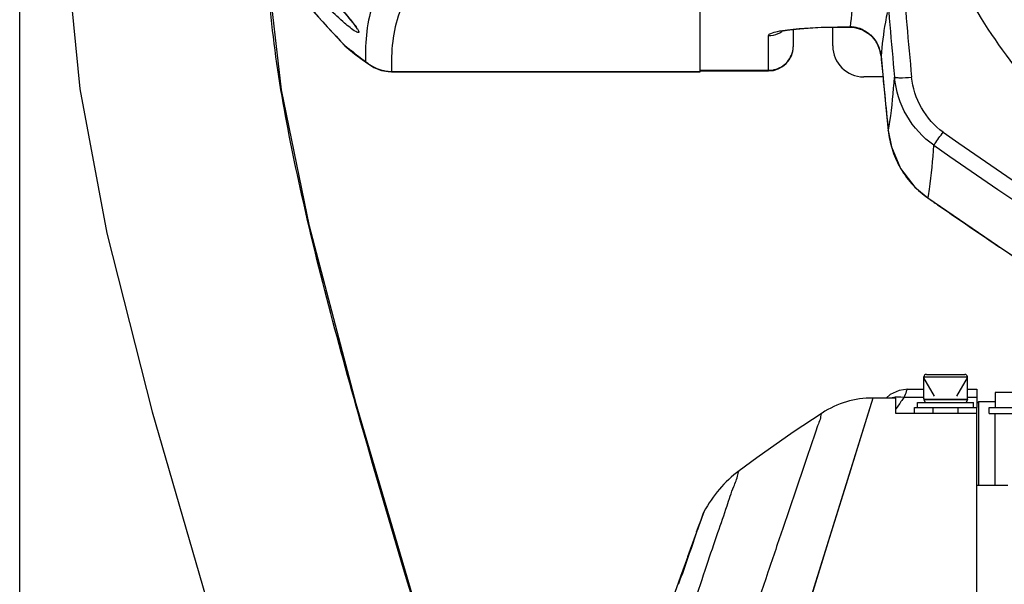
# Model space of a CAD drawing. Header units: millimetres. Extents: x 0 to 8410, y 0 to 5940.
# Tile 21 of 122: x 2704 to 2863, y 4994 to 5085. Entities that reach past the tile are written whole.
import ezdxf

# ---------------------------------------------------------------- set-up
doc = ezdxf.new("R2010")
doc.units = ezdxf.units.MM
doc.header["$LTSCALE"] = 462.55
doc.layers.get('0').update_dxf_attribs({"linetype": 'CONTINUOUS'})
for name, color, linetype in [('204102000021_DXF_DIMENSION', 7, 'CONTINUOUS'), ('304102000018DXF_CONTINUOUS_LINE', 7, 'CONTINUOUS'), ('304102000021DXF_CONTINUOUS_LINE', 7, 'CONTINUOUS'), ('304102000222DXF_CONTINUOUS_LINE', 7, 'CONTINUOUS'), ('304104000075DXF_CONTINUOUS_LINE', 7, 'CONTINUOUS'), ('304104000095DXF_CONTINUOUS_LINE', 7, 'CONTINUOUS'), ('304105000067DXF_CONTINUOUS_LINE', 7, 'CONTINUOUS'), ('304105000091DXF_CONTINUOUS_LINE', 7, 'CONTINUOUS'), ('304105000098DXF_CONTINUOUS_LINE', 7, 'CONTINUOUS'), ('304301000040DXF_CONTINUOUS_LINE', 7, 'CONTINUOUS'), ('501023000020DXF_CONTINUOUS_LINE', 7, 'CONTINUOUS'), ('504001000007DXF_CONTINUOUS_LINE', 7, 'CONTINUOUS'), ('604006000001DXF_CONTINUOUS_LINE', 7, 'CONTINUOUS'), ('R6-1500_CABLDXF_CONTINUOUS_LINE', 7, 'CONTINUOUS')]:
    doc.layers.add(name, color=color, linetype=linetype)
doc.styles.get("Standard").update_dxf_attribs({"font": 'txt', "width": 0.7})
doc.dimstyles.new('DIMSTYLE_1', dxfattribs={"dimtxt": 65, "dimasz": 50, "dimexe": 1, "dimexo": 0, "dimgap": 1.625, "dimtad": 1, "dimdsep": 46, "dimtxsty": 'Standard', "dimblk": '_FILLED', "dimblk1": '_FILLED', "dimblk2": '_FILLED', "dimcen": 0.09, "dimclrt": 5, "dimazin": 2, "dimtp": 0.5, "dimtm": 0.5, "dimtfac": 1, "dimtofl": 0, "dimtmove": 0, "dimatfit": 3, "dimldrblk": '_FILLED', "dimfxl": 0, "dimtolj": 1, "dimarcsym": 0})

# ---------------------------------------------------------------- blocks, each defined once
blk = doc.blocks.new('_FILLED')
at = {"color": 0, "linetype": 'ByBlock'}
blk.add_solid([(0, 0), (-1, 0.17), (-1, -0.17)], dxfattribs=at)
blk = doc.blocks.new('*D1')
at = {"layer": '204102000021_DXF_DIMENSION', "color": 2, "linetype": 'Continuous'}
for p, q in [((2704.27, 4817.38), (2704.27, 5406.02)), ((2945.77, 5283.11), (2945.77, 5406.02)), ((2704.27, 5396.02), (2825.02, 5396.02)), ((2945.77, 5396.02), (2825.02, 5396.02))]:
    blk.add_line(p, q, dxfattribs=at)
at = {"layer": '204102000021_DXF_DIMENSION', "color": 2, "linetype": 'Continuous', "xscale": 50, "yscale": 50, "zscale": 50, "rotation": 180}
blk.add_blockref('_FILLED', (2704.27, 5396.02), dxfattribs=at)
at = {"layer": '204102000021_DXF_DIMENSION', "color": 2, "linetype": 'Continuous', "xscale": 50, "yscale": 50, "zscale": 50}
blk.add_blockref('_FILLED', (2945.77, 5396.02), dxfattribs=at)

msp = doc.modelspace()

# ---------------------------------------------------------------- linework, layer by layer
at = {"layer": '304102000018DXF_CONTINUOUS_LINE', "color": 7, "linetype": 'Continuous'}
for p, q in [((2813.767, 5076.753), (2813.767, 5198.379)), ((2756.598, 5080.923), (2757.225, 5080.361)), ((2760.438, 5077.944), (2760.447, 5077.938)), ((2764.103, 5076.753), (2813.767, 5076.753))]:
    msp.add_line(p, q, dxfattribs=at)
at = {"layer": '304102000018DXF_CONTINUOUS_LINE', "color": 9, "linetype": 'Continuous'}
for p, q in [((2756.598, 5080.923), (2756.625, 5080.913)), ((2757.224, 5080.362), (2756.625, 5080.913)), ((2759.923, 5078.411), (2760.438, 5077.944)), ((2764.103, 5076.797), (2764.103, 5076.753)), ((2764.103, 5076.797), (2813.767, 5076.797))]:
    msp.add_line(p, q, dxfattribs=at)
at = {"layer": '304102000018DXF_CONTINUOUS_LINE', "color": 7, "linetype": 'Continuous'}
for points in [[(2745.473, 5093.576), (2748.989, 5089.342), (2752.877, 5084.922), (2756.598, 5080.923)], [(2752.62, 5090.697), (2753.784, 5089.385), (2754.319, 5088.781), (2754.824, 5088.207), (2755.301, 5087.664), (2755.749, 5087.15), (2756.168, 5086.665), (2756.559, 5086.208), (2756.922, 5085.78), (2757.255, 5085.38), (2757.559, 5085.009), (2757.83, 5084.668), (2758.066, 5084.362), (2758.263, 5084.095), (2758.417, 5083.875), (2758.522, 5083.709), (2758.577, 5083.609), (2758.583, 5083.598)], [(2757.224, 5080.362), (2758.166, 5079.644), (2759.382, 5078.729), (2760.438, 5077.944)], [(2760.447, 5077.938), (2761.239, 5077.446), (2762.476, 5076.967), (2763.554, 5076.777), (2764.103, 5076.753)]]:
    msp.add_lwpolyline(points, dxfattribs=at)
at = {"layer": '304102000018DXF_CONTINUOUS_LINE', "color": 9, "linetype": 'Continuous'}
for centre, radius, start, end in [((2902.341, 5220.319), 201.661, 218.94445, 223.73231), ((2893.096, 5257.439), 223.127, 232.2926, 232.50074), ((2893.201, 5257.576), 223.3, 232.50073, 232.61981), ((2893.446, 5257.897), 223.704, 232.61999, 233.35376), ((2763.961, 5082.778), 5.948, 227.23702, 236.07528), ((2764.008, 5082.848), 6.032, 236.07696, 240.20284), ((2764.101, 5083.101), 6.303, 264.91965, 270.02501)]:
    msp.add_arc(centre, radius, start, end, dxfattribs=at)
for points, knots in [([(2765.823, 5094.683), (2764.791, 5093.797), (2762.928, 5091.717), (2760.259, 5086.334), (2759.82, 5081.606), (2759.923, 5078.411)], [0, 0, 0, 0, 0.2285725, 0.4627605, 1, 1, 1, 1]), ([(2758.355, 5083.197), (2757.707, 5083.579), (2756.276, 5084.789), (2752.946, 5087.83), (2750.376, 5090.599), (2748.634, 5092.606)], [0, 0, 0, 0, 0.1664364, 0.4118398, 1, 1, 1, 1]), ([(2750.937, 5092.594), (2752.424, 5090.925), (2754.559, 5088.544), (2757.098, 5085.594), (2758.154, 5084.309), (2758.542, 5083.729)], [0, 0, 0, 0, 0.5740108, 0.8208511, 1, 1, 1, 1]), ([(2769.864, 5093.09), (2767.848, 5091.259), (2764.53, 5086.023), (2764.008, 5079.978), (2764.103, 5076.797)], [0, 0, 0, 0, 0.4612698, 1, 1, 1, 1]), ([(2758.542, 5083.729), (2758.632, 5083.594), (2758.732, 5083.428), (2758.915, 5083.057), (2758.591, 5083.015), (2758.461, 5083.134), (2758.355, 5083.197)], [0, 0, 0, 0, 0.3897733, 0.5809371, 0.7037795, 1, 1, 1, 1])]:
    msp.add_open_spline(points, degree=3, knots=knots, dxfattribs=at)
msp.add_open_spline([(2761.011, 5077.614), (2761.778, 5077.174), (2762.662, 5076.9), (2763.542, 5076.822)], degree=3, dxfattribs=at)
at = {"layer": '304102000021DXF_CONTINUOUS_LINE', "color": 7, "linetype": 'Continuous'}
for p, q in [((2813.767, 5076.882), (2813.767, 5197.839)), ((2828.767, 5080.881), (2828.767, 5083.551)), ((2836.767, 5083.921), (2837.917, 5083.921)), ((2813.767, 5076.882), (2824.767, 5076.882)), ((2850.396, 5056.45), (2862.614, 5048.097)), ((2862.614, 5048.097), (2873.489, 5040.992))]:
    msp.add_line(p, q, dxfattribs=at)
at = {"layer": '304102000021DXF_CONTINUOUS_LINE', "color": 9, "linetype": 'Continuous'}
for p, q in [((2836.767, 5083.945), (2836.767, 5083.921)), ((2836.767, 5083.945), (2837.917, 5083.945)), ((2837.917, 5083.945), (2837.917, 5083.921)), ((2824.767, 5076.882), (2824.767, 5082.566)), ((2842.876, 5079.229), (2842.875, 5079.24)), ((2813.767, 5076.969), (2824.767, 5076.969)), ((2843.244, 5075.274), (2843.465, 5072.973)), ((2844.034, 5067.284), (2844.033, 5067.294)), ((2850.416, 5056.442), (2850.396, 5056.45))]:
    msp.add_line(p, q, dxfattribs=at)
at = {"layer": '304102000021DXF_CONTINUOUS_LINE', "color": 7, "linetype": 'Continuous'}
for points in [[(2826.791, 5083.244), (2826.727, 5083.217), (2826.76, 5083.224), (2827.13, 5083.31), (2827.783, 5083.424), (2828.685, 5083.543), (2829.814, 5083.657), (2831.153, 5083.757), (2832.68, 5083.837), (2834.361, 5083.893), (2836.162, 5083.92), (2836.767, 5083.921)], [(2837.917, 5083.921), (2838.45, 5083.892), (2839.875, 5083.506), (2841.157, 5082.68), (2842.15, 5081.477), (2842.748, 5080.008), (2842.875, 5079.24)], [(2842.875, 5079.24), (2843.208, 5075.645), (2843.66, 5070.977), (2844.033, 5067.294)], [(2844.033, 5067.294), (2844.535, 5064.684), (2846.025, 5061.192), (2848.325, 5058.195), (2850.396, 5056.45)]]:
    msp.add_lwpolyline(points, dxfattribs=at)
at = {"layer": '304102000021DXF_CONTINUOUS_LINE', "color": 9, "linetype": 'Continuous'}
for centre, radius, start, end in [((3845.553, 5170.563), 1004.976, 184.443065, 185.406399), ((3851.526, 5170.742), 1008.213, 184.438033, 185.399135), ((2824.776, 5086.567), 3.999, 292.36137, 302.32326), ((2837.92, 5079.164), 4.781, 85.6644, 90.03777), ((2837.917, 5079.119), 4.826, 82.69587, 85.66865), ((2837.911, 5079.1), 4.847, 66.76968, 82.64438), ((2837.898, 5079.076), 4.873, 65.54193, 66.74498), ((2837.653, 5078.821), 5.232, 27.53216, 31.70916), ((2837.573, 5078.783), 5.321, 15.8808, 27.50168), ((2837.477, 5078.757), 5.42, 4.99792, 15.86744), ((3847.005, 5170.589), 1008.277, 185.198614, 185.424437), ((2824.762, 5081.03), 4.061, 270.05995, 287.78457), ((3847.253, 5170.614), 1008.525, 185.555791, 185.880725), ((2859.191, 5068.864), 15.239, 185.95223, 197.32602), ((3256.599, 5639.379), 700.424, 234.800449, 242.958012), ((2859.125, 5068.851), 15.172, 197.35288, 209.2869), ((3255.529, 5638.928), 702.019, 234.851383, 243.006535), ((2859.069, 5068.824), 15.109, 209.30107, 210.45852), ((2859.067, 5068.826), 15.108, 210.46855, 223.40434), ((2859.023, 5068.798), 15.058, 223.43938, 235.13814), ((3278.283, 5669.132), 747.301, 235.071797, 235.217772), ((3275.983, 5665.806), 743.257, 235.217139, 236.059849), ((3273.499, 5662.128), 738.819, 236.060421, 236.413569)]:
    msp.add_arc(centre, radius, start, end, dxfattribs=at)
at = {"layer": '304102000021DXF_CONTINUOUS_LINE', "color": 7, "linetype": 'Continuous'}
msp.add_arc((2824.767, 5080.882), 4, 270, 360, dxfattribs=at)
at = {"layer": '304102000021DXF_CONTINUOUS_LINE', "color": 9, "linetype": 'Continuous'}
for points, knots in [([(2936.264, 5037.876), (2925.468, 5038.89), (2904.049, 5044.4), (2876.231, 5062.262), (2855.4, 5087.931), (2847.612, 5108.634), (2845.464, 5119.258)], [0, 0, 0, 0, 0.2500745, 0.5000879, 0.750037, 1, 1, 1, 1]), ([(2838.881, 5090.839), (2838.776, 5090.332), (2838.35, 5088.05), (2838.074, 5085.742), (2837.917, 5083.945)], [0, 0, 0, 0, 0.2230091, 1, 1, 1, 1]), ([(2843.861, 5086.28), (2843.754, 5085.761), (2843.317, 5083.427), (2843.035, 5081.066), (2842.876, 5079.229)], [0, 0, 0, 0, 0.2231245, 1, 1, 1, 1]), ([(2824.767, 5082.566), (2824.767, 5082.731), (2825.373, 5083.05), (2825.829, 5083.148), (2826.19, 5083.225)], [0, 0, 0, 0, 0.3088382, 1, 1, 1, 1]), ([(2827.834, 5083.494), (2828.45, 5083.572), (2831.419, 5083.864), (2834.405, 5083.945), (2836.767, 5083.945)], [0, 0, 0, 0, 0.2080413, 1, 1, 1, 1]), ([(2826.003, 5077.163), (2826.785, 5077.415), (2828.225, 5078.435), (2828.767, 5080.117), (2828.767, 5080.934)], [0, 0, 0, 0, 0.5012351, 1, 1, 1, 1]), ([(2844.034, 5067.284), (2844.138, 5067.768), (2844.618, 5070.614), (2844.859, 5073.492), (2845.048, 5075.873)], [0, 0, 0, 0, 0.1717599, 1, 1, 1, 1]), ([(2845.048, 5075.873), (2845.078, 5075.798), (2845.442, 5075.809), (2846.252, 5075.73), (2847.149, 5075.821), (2847.786, 5075.876)], [0, 0, 0, 0, 0.0878303, 0.3027532, 1, 1, 1, 1]), ([(2851.378, 5064.915), (2849.611, 5066.155), (2846.591, 5069.46), (2845.254, 5073.723), (2845.048, 5075.873)], [0, 0, 0, 0, 0.4998595, 1, 1, 1, 1]), ([(2851.378, 5064.915), (2851.429, 5064.992), (2851.922, 5065.696), (2852.415, 5066.4), (2852.857, 5067.028)], [0, 0, 0, 0, 0.1075787, 1, 1, 1, 1]), ([(2850.416, 5056.442), (2850.518, 5056.908), (2850.988, 5059.715), (2851.205, 5062.554), (2851.378, 5064.915)], [0, 0, 0, 0, 0.1676744, 1, 1, 1, 1])]:
    msp.add_open_spline(points, degree=3, knots=knots, dxfattribs=at)
for points in [[(2826.19, 5083.225), (2826.733, 5083.342), (2827.283, 5083.424), (2827.834, 5083.494)], [(2839.916, 5083.512), (2840.803, 5083.108), (2841.591, 5082.401), (2842.104, 5081.571)], [(2824.767, 5082.566), (2825.287, 5082.566), (2825.816, 5082.67), (2826.297, 5082.868)], [(2852.857, 5067.028), (2850.079, 5068.987), (2848.106, 5072.492), (2847.786, 5075.876)]]:
    msp.add_open_spline(points, degree=3, dxfattribs=at)
at = {"layer": '304102000222DXF_CONTINUOUS_LINE', "color": 7, "linetype": 'Continuous'}
for p, q in [((2844.364, 5024.818), (2843.694, 5024.258)), ((2847.198, 5025.67), (2849.767, 5025.67)), ((2856.767, 5025.67), (2858.267, 5025.67)), ((2858.267, 5025.666), (2858.267, 5022.758)), ((2845.267, 5024.258), (2841.557, 5024.258)), ((2845.267, 5021.758), (2845.267, 5024.258)), ((2858.267, 5021.758), (2845.267, 5021.758)), ((2858.267, 4872.258), (2858.267, 5021.758)), ((2814.274, 5005.731), (2813.974, 5004.936)), ((2814.274, 5005.731), (2813.974, 5004.937)), ((2814.379, 5005.962), (2814.274, 5005.731)), ((2813.626, 5003.985), (2813.152, 5002.69)), ((2811.919, 4999.22), (2810.628, 4995.572)), ((2810.628, 4995.573), (2809.698, 4992.991))]:
    msp.add_line(p, q, dxfattribs=at)
at = {"layer": '304102000222DXF_CONTINUOUS_LINE', "color": 9, "linetype": 'Continuous'}
for p, q in [((2849.767, 5024.33), (2846.544, 5024.33)), ((2858.267, 5024.33), (2856.767, 5024.33)), ((2841.556, 5024.257), (2819.579, 4953.669)), ((2814.379, 5005.962), (2813.658, 5003.976)), ((2813.658, 5003.976), (2813.624, 5003.881)), ((2810.908, 4996.035), (2810.738, 4995.551))]:
    msp.add_line(p, q, dxfattribs=at)
at = {"layer": '304102000222DXF_CONTINUOUS_LINE', "color": 7, "linetype": 'Continuous'}
for points in [[(2847.197, 5025.67), (2845.801, 5025.475), (2844.364, 5024.818)], [(2833.39, 5021.84), (2828.729, 5018.74), (2822.867, 5014.622), (2820.061, 5012.561)], [(2813.974, 5004.936), (2813.153, 5002.694), (2811.745, 4998.728)]]:
    msp.add_lwpolyline(points, dxfattribs=at)
at = {"layer": '304102000222DXF_CONTINUOUS_LINE', "color": 9, "linetype": 'Continuous'}
for points in [[(2841.556, 5024.258), (2839.354, 5017.163), (2837.261, 5010.426), (2834.53, 5001.648), (2831.229, 4991.047), (2827.453, 4978.928), (2823.325, 4965.689), (2819.576, 4953.659)], [(2814.38, 5005.964), (2814.348, 5005.879), (2814.198, 5005.473), (2813.95, 5004.791), (2813.654, 5003.965)]]:
    msp.add_lwpolyline(points, dxfattribs=at)
for centre, radius, start, end in [((2953.357, 4948.161), 131.189, 144.50712, 144.85326), ((2952.46, 4948.791), 130.094, 144.85286, 145.48891), ((2466.167, 5116.089), 365.047, 340.5099, 340.71913)]:
    msp.add_arc(centre, radius, start, end, dxfattribs=at)
at = {"layer": '304102000222DXF_CONTINUOUS_LINE', "color": 7, "linetype": 'Continuous'}
for centre, radius, start, end in [((2841.557, 5009.258), 15, 90, 122.98451), ((2832.013, 4996.525), 20, 126.70022, 151.84657)]:
    msp.add_arc(centre, radius, start, end, dxfattribs=at)
at = {"layer": '304102000222DXF_CONTINUOUS_LINE', "color": 9, "linetype": 'Continuous'}
msp.add_open_spline([(2846.544, 5024.33), (2845.926, 5024.44), (2845.273, 5024.44), (2844.659, 5024.304)], degree=3, dxfattribs=at)
for points, knots in [([(2847.197, 5025.67), (2847.055, 5025.669), (2846.86, 5025.026), (2846.664, 5024.667), (2846.544, 5024.33)], [0, 0, 0, 0, 0.2844952, 1, 1, 1, 1]), ([(2833.39, 5021.84), (2833.177, 5021.67), (2833.173, 5020.951), (2832.719, 5019.997), (2832.082, 5017.937), (2830.875, 5014.568), (2829.169, 5009.499), (2827.039, 5003.247), (2823.577, 4992.956), (2820.854, 4984.761), (2818.967, 4979.016)], [0, 0, 0, 0, 0.0181554, 0.0407057, 0.0720237, 0.1599131, 0.2792161, 0.4266628, 0.59856, 1, 1, 1, 1]), ([(2808.012, 4976.519), (2809.573, 4981.409), (2811.829, 4988.364), (2814.741, 4997.06), (2816.502, 5002.314), (2817.992, 5006.503), (2818.96, 5009.655), (2819.803, 5011.43), (2819.906, 5012.396), (2820.061, 5012.561)], [0, 0, 0, 0, 0.4051738, 0.5771898, 0.7240044, 0.8422605, 0.9290599, 0.9821355, 1, 1, 1, 1]), ([(2813.624, 5003.881), (2813.461, 5003.42), (2812.546, 5000.808), (2811.658, 4998.187), (2810.908, 4996.035)], [0, 0, 0, 0, 0.1766477, 1, 1, 1, 1])]:
    msp.add_open_spline(points, degree=3, knots=knots, dxfattribs=at)
at = {"layer": '304104000075DXF_CONTINUOUS_LINE', "color": 7, "linetype": 'Continuous'}
for p, q in [((2861.267, 5025.17), (2861.267, 5022.758)), ((2877.47, 5025.17), (2861.267, 5025.17)), ((2858.267, 5023.37), (2858.567, 5023.67)), ((2858.567, 5023.67), (2858.567, 5010.258)), ((2861.267, 5023.67), (2858.567, 5023.67)), ((2861.267, 5010.258), (2861.267, 5021.758))]:
    msp.add_line(p, q, dxfattribs=at)
at = {"layer": '304104000095DXF_CONTINUOUS_LINE', "color": 7, "linetype": 'Continuous'}
for radius, start, end in [(95, 146.4246, 264.25129), (94.5, 146.88961, 264.21154)]:
    msp.add_arc((2945.767, 5139.258), radius, start, end, dxfattribs=at)
at = {"layer": '304105000067DXF_CONTINUOUS_LINE', "color": 7, "linetype": 'Continuous'}
for p, q in [((2848.267, 5021.758), (2848.267, 5022.758)), ((2848.267, 5022.758), (2858.267, 5022.758)), ((2858.267, 5021.758), (2858.267, 5022.758))]:
    msp.add_line(p, q, dxfattribs=at)
at = {"layer": '304105000067DXF_CONTINUOUS_LINE', "color": 9, "linetype": 'Continuous'}
for p, q in [((2851.267, 5021.758), (2851.267, 5022.758)), ((2855.267, 5021.758), (2855.267, 5022.758))]:
    msp.add_line(p, q, dxfattribs=at)
at = {"layer": '304105000091DXF_CONTINUOUS_LINE', "color": 7, "linetype": 'Continuous'}
for p, q in [((2835.103, 5080.906), (2835.103, 5083.904)), ((2843.184, 5075.906), (2840.103, 5075.906))]:
    msp.add_line(p, q, dxfattribs=at)
msp.add_arc((2840.103, 5080.906), 5, 180, 270, dxfattribs=at)
at = {"layer": '304105000098DXF_CONTINUOUS_LINE', "color": 7, "linetype": 'Continuous'}
for p, q in [((2860.267, 5021.758), (2860.267, 5022.758)), ((2860.267, 5022.758), (2878.088, 5022.758)), ((2860.267, 5021.758), (2878.345, 5021.758))]:
    msp.add_line(p, q, dxfattribs=at)
at = {"layer": '304301000040DXF_CONTINUOUS_LINE', "color": 7, "linetype": 'Continuous'}
msp.add_line((2858.267, 5010.258), (2863.267, 5010.258), dxfattribs=at)
at = {"layer": '501023000020DXF_CONTINUOUS_LINE', "color": 7, "linetype": 'Continuous'}
for p, q in [((2849.767, 5024.058), (2849.767, 5027.658)), ((2850.167, 5028.058), (2856.367, 5028.058)), ((2856.767, 5024.058), (2856.767, 5027.658)), ((2849.767, 5024.058), (2856.767, 5024.058))]:
    msp.add_line(p, q, dxfattribs=at)
at = {"layer": '501023000020DXF_CONTINUOUS_LINE', "color": 9, "linetype": 'Continuous'}
msp.add_line((2849.767, 5027.658), (2856.767, 5027.658), dxfattribs=at)
at = {"layer": '501023000020DXF_CONTINUOUS_LINE', "color": 2, "linetype": 'Continuous'}
for p, q in [((2851.478, 5024.558), (2849.767, 5027.522)), ((2855.055, 5024.558), (2856.767, 5027.522))]:
    msp.add_line(p, q, dxfattribs=at)
at = {"layer": '501023000020DXF_CONTINUOUS_LINE', "color": 7, "linetype": 'Continuous'}
for centre, start, end in [((2850.167, 5027.658), 90, 180), ((2856.367, 5027.658), 0, 90)]:
    msp.add_arc(centre, 0.4, start, end, dxfattribs=at)
at = {"layer": '504001000007DXF_CONTINUOUS_LINE', "color": 7, "linetype": 'Continuous'}
for p, q in [((2848.767, 5022.758), (2848.767, 5023.558)), ((2848.767, 5023.558), (2857.767, 5023.558)), ((2857.767, 5022.758), (2857.767, 5023.558))]:
    msp.add_line(p, q, dxfattribs=at)
at = {"layer": '604006000001DXF_CONTINUOUS_LINE', "color": 7, "linetype": 'Continuous'}
for p, q in [((2849.87, 5024.058), (2849.767, 5024.007)), ((2849.767, 5024.007), (2849.985, 5023.558)), ((2849.767, 5024.007), (2856.767, 5024.007)), ((2856.767, 5024.007), (2856.548, 5023.558)), ((2856.663, 5024.058), (2856.767, 5024.007))]:
    msp.add_line(p, q, dxfattribs=at)
at = {"layer": 'R6-1500_CABLDXF_CONTINUOUS_LINE', "color": 7, "linetype": 'Continuous'}
for points in [[(2785.199, 4928.181), (2781.117, 4945.097), (2769.026, 4987.233), (2758.434, 5023.304), (2750.888, 5051.917), (2746.38, 5073.816), (2744.177, 5092.996)], [(2712.216, 5091.459), (2713.969, 5074.015), (2718.314, 5050.792), (2725.572, 5022.016), (2736.407, 4984.666), (2746.529, 4950.143), (2754.363, 4920.672), (2759.495, 4897.048), (2762.707, 4875.57), (2762.802, 4873.931)]]:
    msp.add_lwpolyline(points, dxfattribs=at)
at = {"layer": 'R6-1500_CABLDXF_CONTINUOUS_LINE', "color": 9, "linetype": 'Continuous'}
msp.add_open_spline([(2784.523, 4931.598), (2777.154, 4961.062), (2763.63, 5003.111), (2749.134, 5056.684), (2744.749, 5081.597), (2744.177, 5092.996)], degree=3, knots=[0, 0, 0, 0, 0.5469609, 0.7944477, 1, 1, 1, 1], dxfattribs=at)

# ---------------------------------------------------------------- dimensions: what is measured, and where the dimension line sits
at = {"layer": '204102000021_DXF_DIMENSION', "color": 2, "linetype": 'Continuous'}
dim = msp.add_linear_dim(base=(2704.267, 5396.016), p1=(2945.767, 5283.107), p2=(2704.267, 4817.376), angle=180, dimstyle='DIMSTYLE_1', dxfattribs=at)
dim.commit()
dim.dimension.update_dxf_attribs({"geometry": '*D1', "text_midpoint": (2711.267, 5396.016), "dimtype": 160})

doc.saveas('drawing.dxf')
